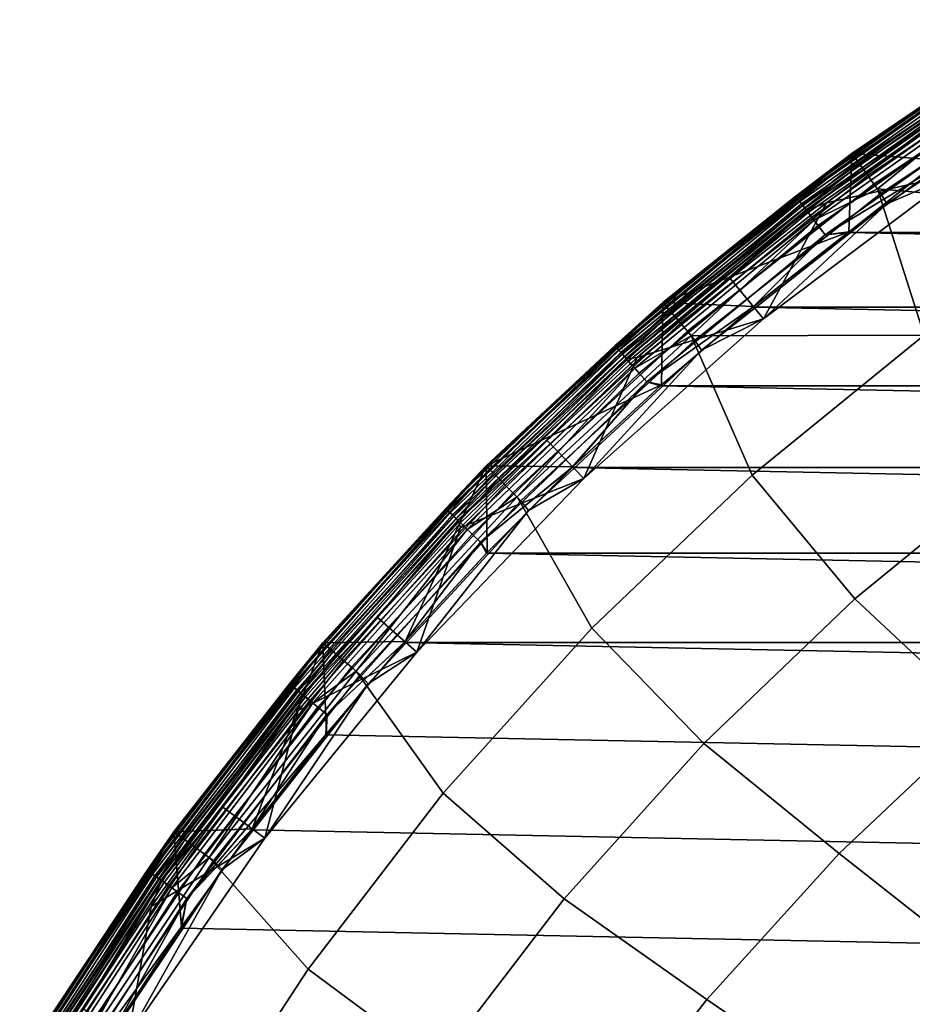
# Model space of a CAD drawing. Header units: metres. Extents: x -25 to 167, y -25 to 25.
# Tile 14 of 135: x -21.48 to -14.2, y 13.29 to 21.32. Entities that reach past the tile are written whole.
import ezdxf

# ---------------------------------------------------------------- set-up
doc = ezdxf.new("R2010")
doc.units = ezdxf.units.M
doc.layers.add('solid_12_061_372_XXX', color=7, linetype='CONTINUOUS')

msp = doc.modelspace()

# ---------------------------------------------------------------- linework, layer by layer
at = {"layer": 'solid_12_061_372_XXX'}
for points in [[(-14.694633, 20.225424, 99), (-13.062466, 21.316004, 99), (-13.062531, 21.315962), (-14.694649, 20.225409)], [(-13.91615, 20.163956), (-14.694649, 20.225409), (-13.062531, 21.315962), (-13.095434, 20.706457)], [(-14.689052, 20.217745, 99.09697), (-13.057504, 21.307911, 99.09697), (-13.062466, 21.316004, 99), (-14.694633, 20.225424, 99)], [(-13.062464, 21.316004, -99.5), (-14.694632, 20.225426, -99.5), (-14.694632, 20.225426, -0.5), (-13.062464, 21.316004, -0.5)], [(-13.584029, 20.976168, -0.403033), (-13.062464, 21.316004, -0.5), (-14.694632, 20.225426, -0.5)], [(-13.583966, 20.976072, -99.597542), (-14.694632, 20.225426, -99.5), (-13.062464, 21.316004, -99.5)], [(-13.061553, 21.314497, 100.201744), (-14.693605, 20.223993, 100.201744), (-14.629449, 20.135721, 112.706161), (-13.004516, 21.221466, 112.706161)], [(-13.584733, 20.977255, 100.149643), (-14.693605, 20.223993, 100.201744), (-13.061553, 21.314497, 100.201744)], [(-13.057504, 21.307911, 99.09697), (-14.689052, 20.217745, 99.09697), (-14.67237, 20.194786, 99.190887), (-13.042676, 21.283712, 99.190887)], [(-13.042676, 21.283712, 99.190887), (-14.67237, 20.194786, 99.190887), (-14.645229, 20.157429, 99.277458), (-13.01855, 21.244343, 99.277458)], [(-13.01855, 21.244343, 99.277458), (-14.645229, 20.157429, 99.277458), (-14.608675, 20.107115, 99.353348), (-12.986054, 21.191315, 99.353348)], [(-13.519573, 20.876637, 112.919861), (-13.004516, 21.221466, 112.706161), (-14.629449, 20.135721, 112.706161)], [(-12.986054, 21.191315, 99.353348), (-14.608675, 20.107115, 99.353348), (-14.564113, 20.045782, 99.415627), (-12.946443, 21.126675, 99.415627)], [(-12.946443, 21.126675, 99.415627), (-14.564113, 20.045782, 99.415627), (-14.51326, 19.975788, 99.461899), (-12.901238, 21.052908, 99.461899)], [(-12.901238, 21.052908, 99.461899), (-14.51326, 19.975788, 99.461899), (-14.458075, 19.899832, 99.490395), (-12.852182, 20.972855, 99.490395)], [(-13.584733, 20.977255, 100.149643), (-15.150666, 19.875803, 100.149643), (-14.693605, 20.223993, 100.201744)], [(-13.573972, 20.960638, 100.100967), (-15.138664, 19.860058, 100.100967), (-15.150666, 19.875803, 100.149643), (-13.584733, 20.977255, 100.149643)], [(-13.584029, 20.976168, -0.403033), (-14.694632, 20.225426, -0.5), (-15.14988, 19.874773, -0.403033)], [(-13.584029, 20.976168, -0.403033), (-15.14988, 19.874773, -0.403033), (-15.132676, 19.852201, -0.309112), (-13.568603, 20.952347, -0.309112)], [(-13.583966, 20.976072, -99.597542), (-15.149811, 19.874681, -99.597542), (-14.694632, 20.225426, -99.5)], [(-13.56848, 20.952158, -99.691429), (-15.13254, 19.852022, -99.691429), (-15.149811, 19.874681, -99.597542), (-13.583966, 20.976072, -99.597542)], [(-13.556689, 20.93395, 100.05912), (-15.119389, 19.834772, 100.05912), (-15.138664, 19.860058, 100.100967), (-13.573972, 20.960638, 100.100967)], [(-13.451725, 20.771868, 113.330261), (-14.484294, 19.935934, 113.5177), (-12.616697, 19.774675, 115.189415), (-12.875484, 21.010904, 113.5177)], [(-12.852182, 20.972855, 99.490395), (-14.458075, 19.899832, 99.490395), (-14.408937, 19.814955, 99.5), (-12.808737, 20.885073, 99.5)], [(-13.568603, 20.952347, -0.309112), (-15.132676, 19.852201, -0.309112), (-15.104684, 19.815479, -0.222541), (-13.543504, 20.913589, -0.222541)], [(-13.543325, 20.913315, -99.777946), (-15.104486, 19.81522, -99.777946), (-15.13254, 19.852022, -99.691429), (-13.56848, 20.952158, -99.691429)], [(-13.534079, 20.899036, 100.027008), (-15.094172, 19.801689, 100.027008), (-15.119389, 19.834772, 100.05912), (-13.556689, 20.93395, 100.05912)], [(-13.543504, 20.913589, -0.222541), (-15.104684, 19.815479, -0.222541), (-15.066982, 19.76602, -0.146655), (-13.509698, 20.861387, -0.146655)], [(-13.509472, 20.861038, -99.85376), (-15.06673, 19.765688, -99.85376), (-15.104486, 19.81522, -99.777946), (-13.543325, 20.913315, -99.777946)], [(-13.507702, 20.858305, 100.006836), (-15.064755, 19.763098, 100.006836), (-15.094172, 19.801689, 100.027008), (-13.534079, 20.899036, 100.027008)], [(-13.519573, 20.876637, 112.919861), (-14.629449, 20.135721, 112.706161), (-15.077995, 19.780468, 112.919861)], [(-13.519573, 20.876637, 112.919861), (-15.077995, 19.780468, 112.919861), (-15.0491, 19.742561, 113.129547), (-13.493665, 20.83663, 113.129547)], [(-13.843257, 20.05615, 99.5), (-12.808737, 20.885073, 99.5), (-14.408937, 19.814955, 99.5)], [(-13.509698, 20.861387, -0.146655), (-15.066982, 19.76602, -0.146655), (-15.021022, 19.705727, -0.084374), (-13.468489, 20.797752, -0.084374)], [(-13.468223, 20.797342, -99.915955), (-15.020725, 19.705336, -99.915955), (-15.06673, 19.765688, -99.85376), (-13.509472, 20.861038, -99.85376)], [(-13.507702, 20.858305, 100.006836), (-14.900025, 19.822283, 100), (-15.064755, 19.763098, 100.006836)], [(-13.493665, 20.83663, 113.129547), (-15.0491, 19.742561, 113.129547), (-15.002326, 19.681198, 113.330261), (-13.451725, 20.771868, 113.330261)], [(-13.468489, 20.797752, -0.084374), (-15.021022, 19.705727, -0.084374), (-14.968574, 19.636921, -0.038098), (-13.421461, 20.725134, -0.038098)], [(-13.421165, 20.724678, -99.962128), (-14.968244, 19.636488, -99.962128), (-15.020725, 19.705336, -99.915955), (-13.468223, 20.797342, -99.915955)], [(-13.507702, 20.858305, 100.006836), (-14.087771, 20.407385, 100), (-14.900025, 19.822283, 100)], [(-13.451725, 20.771868, 113.330261), (-15.002326, 19.681198, 113.330261), (-14.484294, 19.935934, 113.5177)], [(-13.421461, 20.725134, -0.038098), (-14.968574, 19.636921, -0.038098), (-14.911657, 19.562252, -0.009607), (-13.370427, 20.64633, -0.009607)], [(-13.370113, 20.645844, -99.990509), (-14.911306, 19.561792, -99.990509), (-14.968244, 19.636488, -99.962128), (-13.421165, 20.724678, -99.962128)], [(-13.370427, 20.64633, -0.009607), (-14.911657, 19.562252, -0.009607), (-13.91615, 20.163956)], [(-13.370113, 20.645844, -99.990509), (-14.723197, 19.582083, -100), (-14.911306, 19.561792, -99.990509)], [(-13.370113, 20.645844, -99.990509), (-13.921902, 20.159983, -100), (-14.723197, 19.582083, -100)], [(-13.843209, 20.05617, 100), (-14.900025, 19.822283, 100), (-14.087771, 20.407385, 100)], [(-16.236202, 19.010149, 99), (-14.694633, 20.225424, 99), (-14.694649, 20.225409), (-16.236187, 19.01016)], [(-16.230036, 19.002932, 99.09697), (-14.689052, 20.217745, 99.09697), (-14.694633, 20.225424, 99), (-16.236202, 19.010149, 99)], [(-14.694632, 20.225426, -99.5), (-16.2362, 19.010149, -99.5), (-16.2362, 19.010149, -0.5), (-14.694632, 20.225426, -0.5)], [(-15.14988, 19.874773, -0.403033), (-14.694632, 20.225426, -0.5), (-16.2362, 19.010149, -0.5)], [(-15.149811, 19.874681, -99.597542), (-16.2362, 19.010149, -99.5), (-14.694632, 20.225426, -99.5)], [(-14.717222, 19.58658), (-16.236187, 19.01016), (-14.694649, 20.225409)], [(-14.693605, 20.223993, 100.201744), (-16.235067, 19.008802, 100.201744), (-16.164186, 18.925833, 112.706161), (-14.629449, 20.135721, 112.706161)], [(-15.150666, 19.875803, 100.149643), (-16.235067, 19.008802, 100.201744), (-14.693605, 20.223993, 100.201744)], [(-14.689052, 20.217745, 99.09697), (-16.230036, 19.002932, 99.09697), (-16.211605, 18.98135, 99.190887), (-14.67237, 20.194786, 99.190887)], [(-14.67237, 20.194786, 99.190887), (-16.211605, 18.98135, 99.190887), (-16.181618, 18.946239, 99.277458), (-14.645229, 20.157429, 99.277458)], [(-14.645229, 20.157429, 99.277458), (-16.181618, 18.946239, 99.277458), (-16.141228, 18.898949, 99.353348), (-14.608675, 20.107115, 99.353348)], [(-14.911657, 19.562252, -0.009607), (-14.717222, 19.58658), (-13.91615, 20.163956)], [(-14.723197, 19.582083, -100), (-13.921902, 20.159983, -100), (14.723197, 19.582083, -100)], [(-13.91615, 20.163956), (-14.717222, 19.58658), (-14.694649, 20.225409)], [(-15.077995, 19.780468, 112.919861), (-14.629449, 20.135721, 112.706161), (-16.164186, 18.925833, 112.706161)], [(-14.608675, 20.107115, 99.353348), (-16.141228, 18.898949, 99.353348), (-16.09199, 18.841299, 99.415627), (-14.564113, 20.045782, 99.415627)], [(-14.564113, 20.045782, 99.415627), (-16.09199, 18.841299, 99.415627), (-16.035803, 18.775513, 99.461899), (-14.51326, 19.975788, 99.461899)], [(-15.413938, 18.876406, 100), (-13.843209, 20.05617, 100), (-13.843257, 20.05615, 99.5), (-15.413847, 18.876484, 99.5)], [(-13.843209, 20.05617, 100), (-15.413938, 18.876406, 100), (-14.900025, 19.822283, 100)], [(-15.413847, 18.876484, 99.5), (-13.843257, 20.05615, 99.5), (-14.408937, 19.814955, 99.5)], [(-14.51326, 19.975788, 99.461899), (-16.035803, 18.775513, 99.461899), (-15.974828, 18.704121, 99.490395), (-14.458075, 19.899832, 99.490395)], [(-15.002326, 19.681198, 113.330261), (-16.003803, 18.73805, 113.5177), (-14.10318, 18.743509, 115.189415), (-14.484294, 19.935934, 113.5177)], [(-14.484294, 19.935934, 113.5177), (-14.10318, 18.743509, 115.189415), (-12.616697, 19.774675, 115.189415)], [(-15.150666, 19.875803, 100.149643), (-16.627689, 18.657711, 100.149643), (-16.235067, 19.008802, 100.201744)], [(-15.138664, 19.860058, 100.100967), (-16.614517, 18.642931, 100.100967), (-16.627689, 18.657711, 100.149643), (-15.150666, 19.875803, 100.149643)], [(-15.14988, 19.874773, -0.403033), (-16.2362, 19.010149, -0.5), (-16.626827, 18.656744, -0.403033)], [(-15.14988, 19.874773, -0.403033), (-16.626827, 18.656744, -0.403033), (-16.607944, 18.635557, -0.309112), (-15.132676, 19.852201, -0.309112)], [(-15.149811, 19.874681, -99.597542), (-16.626751, 18.656658, -99.597542), (-16.2362, 19.010149, -99.5)], [(-15.13254, 19.852022, -99.691429), (-16.607796, 18.635389, -99.691429), (-16.626751, 18.656658, -99.597542), (-15.149811, 19.874681, -99.597542)], [(-15.119389, 19.834772, 100.05912), (-16.593363, 18.619194, 100.05912), (-16.614517, 18.642931, 100.100967), (-15.138664, 19.860058, 100.100967)], [(-15.132676, 19.852201, -0.309112), (-16.607944, 18.635557, -0.309112), (-16.577223, 18.601086, -0.222541), (-15.104684, 19.815479, -0.222541)], [(-15.104486, 19.81522, -99.777946), (-16.577005, 18.600842, -99.777946), (-16.607796, 18.635389, -99.691429), (-15.13254, 19.852022, -99.691429)], [(-15.094172, 19.801689, 100.027008), (-16.565687, 18.58814, 100.027008), (-16.593363, 18.619194, 100.05912), (-15.119389, 19.834772, 100.05912)], [(-14.458075, 19.899832, 99.490395), (-15.974828, 18.704121, 99.490395), (-15.92008, 18.622593, 99.5), (-14.408937, 19.814955, 99.5)], [(-15.104684, 19.815479, -0.222541), (-16.577223, 18.601086, -0.222541), (-16.535847, 18.554655, -0.146655), (-15.066982, 19.76602, -0.146655)], [(-15.06673, 19.765688, -99.85376), (-16.53557, 18.554344, -99.85376), (-16.577005, 18.600842, -99.777946), (-15.104486, 19.81522, -99.777946)], [(-15.064755, 19.763098, 100.006836), (-16.533401, 18.551914, 100.006836), (-16.565687, 18.58814, 100.027008), (-15.094172, 19.801689, 100.027008)], [(-15.077995, 19.780468, 112.919861), (-16.164186, 18.925833, 112.706161), (-16.547934, 18.568218, 112.919861)], [(-15.077995, 19.780468, 112.919861), (-16.547934, 18.568218, 112.919861), (-16.516222, 18.532635, 113.129547), (-15.0491, 19.742561, 113.129547)], [(-15.066982, 19.76602, -0.146655), (-16.535847, 18.554655, -0.146655), (-16.485405, 18.498056, -0.084374), (-15.021022, 19.705727, -0.084374)], [(-15.020725, 19.705336, -99.915955), (-16.485081, 18.497692, -99.915955), (-16.53557, 18.554344, -99.85376), (-15.06673, 19.765688, -99.85376)], [(-15.064755, 19.763098, 100.006836), (-16.444239, 18.561596, 100), (-16.533401, 18.551914, 100.006836)], [(-15.064755, 19.763098, 100.006836), (-15.686037, 19.206747, 100), (-16.444239, 18.561596, 100)], [(-15.413847, 18.876484, 99.5), (-14.408937, 19.814955, 99.5), (-15.92008, 18.622593, 99.5)], [(-15.413938, 18.876406, 100), (-15.686037, 19.206747, 100), (-14.900025, 19.822283, 100)], [(-15.064755, 19.763098, 100.006836), (-14.900025, 19.822283, 100), (-15.686037, 19.206747, 100)], [(-15.0491, 19.742561, 113.129547), (-16.516222, 18.532635, 113.129547), (-16.464888, 18.475033, 113.330261), (-15.002326, 19.681198, 113.330261)], [(-15.021022, 19.705727, -0.084374), (-16.485405, 18.498056, -0.084374), (-16.427845, 18.433468, -0.038098), (-14.968574, 19.636921, -0.038098)], [(-14.968244, 19.636488, -99.962128), (-16.427483, 18.433062, -99.962128), (-16.485081, 18.497692, -99.915955), (-15.020725, 19.705336, -99.915955)], [(-15.002326, 19.681198, 113.330261), (-16.464888, 18.475033, 113.330261), (-16.003803, 18.73805, 113.5177)], [(-14.968574, 19.636921, -0.038098), (-16.427845, 18.433468, -0.038098), (-16.365379, 18.363377, -0.009607), (-14.911657, 19.562252, -0.009607)], [(-14.911306, 19.561792, -99.990509), (-16.364994, 18.362946, -99.990509), (-16.427483, 18.433062, -99.962128), (-14.968244, 19.636488, -99.962128)], [(-14.911657, 19.562252, -0.009607), (-16.365379, 18.363377, -0.009607), (-15.495612, 18.976782)], [(-16.364994, 18.362946, -99.990509), (-14.911306, 19.561792, -99.990509), (-15.501781, 18.971737, -100), (-16.25386, 18.331896, -100)], [(-14.717222, 19.58658), (-15.495612, 18.976782), (-16.236187, 19.01016)], [(-15.501781, 18.971737, -100), (-14.723197, 19.582083, -100), (15.501781, 18.971737, -100)], [(-14.911306, 19.561792, -99.990509), (-14.723197, 19.582083, -100), (-15.501781, 18.971737, -100)], [(-14.911657, 19.562252, -0.009607), (-15.495612, 18.976782), (-14.717222, 19.58658)], [(-14.723197, 19.582083, -100), (14.723197, 19.582083, -100), (15.501781, 18.971737, -100)], [(-15.413938, 18.876406, 100), (-16.444239, 18.561596, 100), (-15.686037, 19.206747, 100)], [(-16.247543, 18.337498), (-17.677681, 17.677658), (-16.236187, 19.01016)], [(-17.67767, 17.67767, 99), (-16.236202, 19.010149, 99), (-16.236187, 19.01016), (-17.677681, 17.677658)], [(-17.670958, 17.670958, 99.09697), (-16.230036, 19.002932, 99.09697), (-16.236202, 19.010149, 99), (-17.67767, 17.67767, 99)], [(-16.2362, 19.010149, -99.5), (-17.67767, 17.67767, -99.5), (-17.67767, 17.67767, -0.5), (-16.2362, 19.010149, -0.5)], [(-16.626827, 18.656744, -0.403033), (-16.2362, 19.010149, -0.5), (-17.67767, 17.67767, -0.5)], [(-16.626751, 18.656658, -99.597542), (-17.67767, 17.67767, -99.5), (-16.2362, 19.010149, -99.5)], [(-16.235067, 19.008802, 100.201744), (-17.676435, 17.676414, 100.201744), (-17.599264, 17.59926, 112.706161), (-16.164186, 18.925833, 112.706161)], [(-16.627689, 18.657711, 100.149643), (-17.676435, 17.676414, 100.201744), (-16.235067, 19.008802, 100.201744)], [(-16.230036, 19.002932, 99.09697), (-17.670958, 17.670958, 99.09697), (-17.65089, 17.65089, 99.190887), (-16.211605, 18.98135, 99.190887)], [(-16.211605, 18.98135, 99.190887), (-17.65089, 17.65089, 99.190887), (-17.618238, 17.618238, 99.277458), (-16.181618, 18.946239, 99.277458)], [(-16.365379, 18.363377, -0.009607), (-16.247543, 18.337498), (-15.495612, 18.976782)], [(-16.25386, 18.331896, -100), (-15.501781, 18.971737, -100), (16.25386, 18.331896, -100)], [(-15.495612, 18.976782), (-16.247543, 18.337498), (-16.236187, 19.01016)], [(-15.501781, 18.971737, -100), (15.501781, 18.971737, -100), (16.25386, 18.331896, -100)], [(-16.181618, 18.946239, 99.277458), (-17.618238, 17.618238, 99.277458), (-17.574263, 17.574263, 99.353348), (-16.141228, 18.898949, 99.353348)], [(-16.547934, 18.568218, 112.919861), (-16.164186, 18.925833, 112.706161), (-17.599264, 17.59926, 112.706161)], [(-16.141228, 18.898949, 99.353348), (-17.574263, 17.574263, 99.353348), (-17.520655, 17.520655, 99.415627), (-16.09199, 18.841299, 99.415627)], [(-16.880846, 17.576241, 100), (-15.413938, 18.876406, 100), (-15.413847, 18.876484, 99.5), (-16.880703, 17.57638, 99.5)], [(-15.413938, 18.876406, 100), (-16.880846, 17.576241, 100), (-16.444239, 18.561596, 100)], [(-16.880703, 17.57638, 99.5), (-15.413847, 18.876484, 99.5), (-15.92008, 18.622593, 99.5)], [(-16.09199, 18.841299, 99.415627), (-17.520655, 17.520655, 99.415627), (-17.459478, 17.459478, 99.461899), (-16.035803, 18.775513, 99.461899)], [(-16.035803, 18.775513, 99.461899), (-17.459478, 17.459478, 99.461899), (-17.393091, 17.393091, 99.490395), (-15.974828, 18.704121, 99.490395)], [(-16.003803, 18.73805, 113.5177), (-17.424643, 17.424639, 113.5177), (-16.816128, 16.353491, 115.189415), (-15.505772, 17.600849, 115.189415)], [(-16.464888, 18.475033, 113.330261), (-17.424643, 17.424639, 113.5177), (-16.003803, 18.73805, 113.5177)], [(-16.003803, 18.73805, 113.5177), (-15.505772, 17.600849, 115.189415), (-14.10318, 18.743509, 115.189415)], [(-14.10318, 18.743509, 115.189415), (-15.505772, 17.600849, 115.189415), (-14.668832, 16.592907, 116.787193), (-13.349188, 17.671965, 116.787193)], [(-16.627689, 18.657711, 100.149643), (-18.007133, 17.33013, 100.149643), (-17.676435, 17.676414, 100.201744)], [(-16.614517, 18.642931, 100.100967), (-17.992868, 17.316401, 100.100967), (-18.007133, 17.33013, 100.149643), (-16.627689, 18.657711, 100.149643)], [(-16.626827, 18.656744, -0.403033), (-17.67767, 17.67767, -0.5), (-18.006201, 17.329229, -0.403033)], [(-16.626827, 18.656744, -0.403033), (-18.006201, 17.329229, -0.403033), (-17.985752, 17.309551, -0.309112), (-16.607944, 18.635557, -0.309112)], [(-16.626751, 18.656658, -99.597542), (-18.006117, 17.329151, -99.597542), (-17.67767, 17.67767, -99.5)], [(-16.607796, 18.635389, -99.691429), (-17.98559, 17.309395, -99.691429), (-18.006117, 17.329151, -99.597542), (-16.626751, 18.656658, -99.597542)], [(-16.593363, 18.619194, 100.05912), (-17.969959, 17.294352, 100.05912), (-17.992868, 17.316401, 100.100967), (-16.614517, 18.642931, 100.100967)], [(-16.607944, 18.635557, -0.309112), (-17.985752, 17.309551, -0.309112), (-17.952482, 17.277531, -0.222541), (-16.577223, 18.601086, -0.222541)], [(-16.577005, 18.600842, -99.777946), (-17.952246, 17.277304, -99.777946), (-17.98559, 17.309395, -99.691429), (-16.607796, 18.635389, -99.691429)], [(-15.974828, 18.704121, 99.490395), (-17.393091, 17.393091, 99.490395), (-17.332895, 17.315332, 99.5), (-15.92008, 18.622593, 99.5)], [(-16.565687, 18.58814, 100.027008), (-17.939989, 17.265509, 100.027008), (-17.969959, 17.294352, 100.05912), (-16.593363, 18.619194, 100.05912)], [(-16.577223, 18.601086, -0.222541), (-17.952482, 17.277531, -0.222541), (-17.907671, 17.234406, -0.146655), (-16.535847, 18.554655, -0.146655)], [(-16.53557, 18.554344, -99.85376), (-17.907372, 17.234118, -99.85376), (-17.952246, 17.277304, -99.777946), (-16.577005, 18.600842, -99.777946)], [(-16.533401, 18.551914, 100.006836), (-17.905025, 17.231859, 100.006836), (-17.939989, 17.265509, 100.027008), (-16.565687, 18.58814, 100.027008)], [(-16.547934, 18.568218, 112.919861), (-17.599264, 17.59926, 112.706161), (-17.920761, 17.247004, 112.919861)], [(-16.547934, 18.568218, 112.919861), (-17.920761, 17.247004, 112.919861), (-17.886419, 17.213951, 113.129547), (-16.516222, 18.532635, 113.129547)], [(-16.535847, 18.554655, -0.146655), (-17.907671, 17.234406, -0.146655), (-17.853046, 17.181835, -0.084374), (-16.485405, 18.498056, -0.084374)], [(-16.485081, 18.497692, -99.915955), (-17.852694, 17.181496, -99.915955), (-17.907372, 17.234118, -99.85376), (-16.53557, 18.554344, -99.85376)], [(-16.533401, 18.551914, 100.006836), (-17.178713, 17.883539, 100), (-17.905025, 17.231859, 100.006836)], [(-16.880703, 17.57638, 99.5), (-15.92008, 18.622593, 99.5), (-17.332895, 17.315332, 99.5)], [(-16.880846, 17.576241, 100), (-17.178713, 17.883539, 100), (-16.444239, 18.561596, 100)], [(-16.533401, 18.551914, 100.006836), (-16.444239, 18.561596, 100), (-17.178713, 17.883539, 100)], [(-16.516222, 18.532635, 113.129547), (-17.886419, 17.213951, 113.129547), (-17.830826, 17.16045, 113.330261), (-16.464888, 18.475033, 113.330261)], [(-16.485405, 18.498056, -0.084374), (-17.853046, 17.181835, -0.084374), (-17.79071, 17.121841, -0.038098), (-16.427845, 18.433468, -0.038098)], [(-16.427483, 18.433062, -99.962128), (-17.790318, 17.121464, -99.962128), (-17.852694, 17.181496, -99.915955), (-16.485081, 18.497692, -99.915955)], [(-16.464888, 18.475033, 113.330261), (-17.830826, 17.16045, 113.330261), (-17.424643, 17.424639, 113.5177)], [(-16.427845, 18.433468, -0.038098), (-17.79071, 17.121841, -0.038098), (-17.723063, 17.056738, -0.009607), (-16.365379, 18.363377, -0.009607)], [(-16.364994, 18.362946, -99.990509), (-17.722647, 17.056337, -99.990509), (-17.790318, 17.121464, -99.962128), (-16.427483, 18.433062, -99.962128)], [(-16.365379, 18.363377, -0.009607), (-17.723063, 17.056738, -0.009607), (-16.970581, 17.670462)], [(-16.364994, 18.362946, -99.990509), (-16.976994, 17.664305, -100), (-17.722647, 17.056337, -99.990509)], [(-16.247543, 18.337498), (-16.970581, 17.670462), (-17.677681, 17.677658)], [(-16.364994, 18.362946, -99.990509), (-16.25386, 18.331896, -100), (-16.976994, 17.664305, -100)], [(-16.976994, 17.664305, -100), (-16.25386, 18.331896, -100), (16.976994, 17.664305, -100)], [(-16.365379, 18.363377, -0.009607), (-16.970581, 17.670462), (-16.247543, 18.337498)], [(-16.25386, 18.331896, -100), (16.25386, 18.331896, -100), (16.976994, 17.664305, -100)], [(-17.905025, 17.231859, 100.006836), (-17.178713, 17.883539, 100), (-17.886625, 17.175499, 100)], [(-16.880846, 17.576241, 100), (-17.886625, 17.175499, 100), (-17.178713, 17.883539, 100)], [(-19.010149, 16.2362, 99), (-17.67767, 17.67767, 99), (-17.677681, 17.677658), (-19.010204, 16.236135)], [(-18.338896, 16.245495), (-19.010204, 16.236135), (-17.677681, 17.677658)], [(-19.002932, 16.230036, 99.09697), (-17.670958, 17.670958, 99.09697), (-17.67767, 17.67767, 99), (-19.010149, 16.2362, 99)], [(-17.67767, 17.67767, -99.5), (-19.010149, 16.2362, -99.5), (-19.010149, 16.2362, -0.5), (-17.67767, 17.67767, -0.5)], [(-18.006201, 17.329229, -0.403033), (-17.67767, 17.67767, -0.5), (-19.010149, 16.2362, -0.5)], [(-18.006117, 17.329151, -99.597542), (-19.010149, 16.2362, -99.5), (-17.67767, 17.67767, -99.5)], [(-17.676435, 17.676414, 100.201744), (-19.008821, 16.235046, 100.201744), (-18.925837, 16.164181, 112.706161), (-17.599264, 17.59926, 112.706161)], [(-18.007133, 17.33013, 100.149643), (-19.008821, 16.235046, 100.201744), (-17.676435, 17.676414, 100.201744)], [(-17.670958, 17.670958, 99.09697), (-19.002932, 16.230036, 99.09697), (-18.98135, 16.211605, 99.190887), (-17.65089, 17.65089, 99.190887)], [(-17.668423, 16.972286), (-18.338896, 16.245495), (-17.677681, 17.677658)], [(-17.723063, 17.056738, -0.009607), (-17.668423, 16.972286), (-16.970581, 17.670462)], [(-17.722647, 17.056337, -99.990509), (-16.976994, 17.664305, -100), (-17.674871, 16.965588, -100)], [(-16.970581, 17.670462), (-17.668423, 16.972286), (-17.677681, 17.677658)], [(-17.674871, 16.965588, -100), (-16.976994, 17.664305, -100), (17.67487, 16.965588, -100)], [(-16.976994, 17.664305, -100), (16.976994, 17.664305, -100), (17.67487, 16.965588, -100)], [(-14.668832, 16.592907, 116.787193), (-13.627836, 15.619753, 118.289413), (-12.376253, 16.628981, 118.289413), (-13.349188, 17.671965, 116.787193)], [(-17.65089, 17.65089, 99.190887), (-18.98135, 16.211605, 99.190887), (-18.946239, 16.181618, 99.277458), (-17.618238, 17.618238, 99.277458)], [(-17.618238, 17.618238, 99.277458), (-18.946239, 16.181618, 99.277458), (-18.898949, 16.141228, 99.353348), (-17.574263, 17.574263, 99.353348)], [(-17.920761, 17.247004, 112.919861), (-17.599264, 17.59926, 112.706161), (-18.925837, 16.164181, 112.706161)], [(-15.505772, 17.600849, 115.189415), (-16.816128, 16.353491, 115.189415), (-15.901574, 15.415548, 116.787193), (-14.668832, 16.592907, 116.787193)], [(-17.574263, 17.574263, 99.353348), (-18.898949, 16.141228, 99.353348), (-18.841299, 16.09199, 99.415627), (-17.520655, 17.520655, 99.415627)], [(-17.520655, 17.520655, 99.415627), (-18.841299, 16.09199, 99.415627), (-18.775513, 16.035803, 99.461899), (-17.459478, 17.459478, 99.461899)], [(-18.242741, 16.158762, 100), (-16.880846, 17.576241, 100), (-16.880703, 17.57638, 99.5), (-18.242598, 16.15893, 99.5)], [(-16.880846, 17.576241, 100), (-18.242741, 16.158762, 100), (-17.886625, 17.175499, 100)], [(-18.242598, 16.15893, 99.5), (-16.880703, 17.57638, 99.5), (-17.332895, 17.315332, 99.5)], [(-17.459478, 17.459478, 99.461899), (-18.775513, 16.035803, 99.461899), (-18.704121, 15.974828, 99.490395), (-17.393091, 17.393091, 99.490395)], [(-17.424643, 17.424639, 113.5177), (-18.738054, 16.003798, 113.5177), (-18.026455, 15.008857, 115.189415), (-16.816128, 16.353491, 115.189415)], [(-17.830826, 17.16045, 113.330261), (-18.738054, 16.003798, 113.5177), (-17.424643, 17.424639, 113.5177)], [(-17.393091, 17.393091, 99.490395), (-18.704121, 15.974828, 99.490395), (-18.638874, 15.901017, 99.5), (-17.332895, 17.315332, 99.5)], [(-18.007133, 17.33013, 100.149643), (-19.280907, 15.900846, 100.149643), (-19.008821, 16.235046, 100.201744)], [(-17.992868, 17.316401, 100.100967), (-19.265631, 15.888249, 100.100967), (-19.280907, 15.900846, 100.149643), (-18.007133, 17.33013, 100.149643)], [(-18.006201, 17.329229, -0.403033), (-19.010149, 16.2362, -0.5), (-19.279905, 15.900022, -0.403033)], [(-18.006201, 17.329229, -0.403033), (-19.279905, 15.900022, -0.403033), (-19.258011, 15.881965, -0.309112), (-17.985752, 17.309551, -0.309112)], [(-18.006117, 17.329151, -99.597542), (-19.279818, 15.899948, -99.597542), (-19.010149, 16.2362, -99.5)], [(-17.98559, 17.309395, -99.691429), (-19.257837, 15.881822, -99.691429), (-19.279818, 15.899948, -99.597542), (-18.006117, 17.329151, -99.597542)], [(-17.969959, 17.294352, 100.05912), (-19.241102, 15.86802, 100.05912), (-19.265631, 15.888249, 100.100967), (-17.992868, 17.316401, 100.100967)], [(-17.985752, 17.309551, -0.309112), (-19.258011, 15.881965, -0.309112), (-19.222387, 15.852587, -0.222541), (-17.952482, 17.277531, -0.222541)], [(-17.952246, 17.277304, -99.777946), (-19.222136, 15.852379, -99.777946), (-19.257837, 15.881822, -99.691429), (-17.98559, 17.309395, -99.691429)], [(-17.939989, 17.265509, 100.027008), (-19.209011, 15.841555, 100.027008), (-19.241102, 15.86802, 100.05912), (-17.969959, 17.294352, 100.05912)], [(-17.952482, 17.277531, -0.222541), (-19.222387, 15.852587, -0.222541), (-19.174408, 15.813018, -0.146655), (-17.907671, 17.234406, -0.146655)], [(-17.907372, 17.234118, -99.85376), (-19.174088, 15.812753, -99.85376), (-19.222136, 15.852379, -99.777946), (-17.952246, 17.277304, -99.777946)], [(-17.905025, 17.231859, 100.006836), (-19.171574, 15.810681, 100.006836), (-19.209011, 15.841555, 100.027008), (-17.939989, 17.265509, 100.027008)], [(-18.242598, 16.15893, 99.5), (-17.332895, 17.315332, 99.5), (-18.638874, 15.901017, 99.5)], [(-17.920761, 17.247004, 112.919861), (-18.925837, 16.164181, 112.706161), (-19.188423, 15.824576, 112.919861)], [(-17.920761, 17.247004, 112.919861), (-19.188423, 15.824576, 112.919861), (-19.151651, 15.79425, 113.129547), (-17.886419, 17.213951, 113.129547)], [(-17.907671, 17.234406, -0.146655), (-19.174408, 15.813018, -0.146655), (-19.115919, 15.764782, -0.084374), (-17.853046, 17.181835, -0.084374)], [(-17.852694, 17.181496, -99.915955), (-19.115541, 15.764471, -99.915955), (-19.174088, 15.812753, -99.85376), (-17.907372, 17.234118, -99.85376)], [(-17.905025, 17.231859, 100.006836), (-18.56455, 16.440903, 100), (-19.171574, 15.810681, 100.006836)], [(-17.886419, 17.213951, 113.129547), (-19.151651, 15.79425, 113.129547), (-19.092127, 15.745161, 113.330261), (-17.830826, 17.16045, 113.330261)], [(-17.853046, 17.181835, -0.084374), (-19.115919, 15.764782, -0.084374), (-19.049173, 15.709737, -0.038098), (-17.79071, 17.121841, -0.038098)], [(-17.790318, 17.121464, -99.962128), (-19.048754, 15.709391, -99.962128), (-19.115541, 15.764471, -99.915955), (-17.852694, 17.181496, -99.915955)], [(-17.905025, 17.231859, 100.006836), (-17.886625, 17.175499, 100), (-18.56455, 16.440903, 100)], [(-17.830826, 17.16045, 113.330261), (-19.092127, 15.745161, 113.330261), (-18.738054, 16.003798, 113.5177)], [(-17.79071, 17.121841, -0.038098), (-19.049173, 15.709737, -0.038098), (-18.97674, 15.650002, -0.009607), (-17.723063, 17.056738, -0.009607)], [(-17.722647, 17.056337, -99.990509), (-18.976294, 15.649634, -99.990509), (-19.048754, 15.709391, -99.962128), (-17.790318, 17.121464, -99.962128)], [(-18.242741, 16.158762, 100), (-18.56455, 16.440903, 100), (-17.886625, 17.175499, 100)], [(-17.723063, 17.056738, -0.009607), (-18.97674, 15.650002, -0.009607), (-18.338896, 16.245495), (-17.668423, 16.972286)], [(-17.722647, 17.056337, -99.990509), (-18.345339, 16.238237, -100), (-18.976294, 15.649634, -99.990509)], [(-17.722647, 17.056337, -99.990509), (-17.674871, 16.965588, -100), (-18.345339, 16.238237, -100)], [(-18.345339, 16.238237, -100), (-17.674871, 16.965588, -100), (18.345339, 16.238239, -100)], [(-17.674871, 16.965588, -100), (17.67487, 16.965588, -100), (18.345339, 16.238239, -100)], [(-15.901574, 15.415548, 116.787193), (-14.797436, 14.51656, 118.289413), (-13.627836, 15.619753, 118.289413), (-14.668832, 16.592907, 116.787193)], [(-18.242741, 16.158762, 100), (-19.209566, 15.682585, 100), (-18.56455, 16.440903, 100)], [(-19.171574, 15.810681, 100.006836), (-18.56455, 16.440903, 100), (-19.209566, 15.682585, 100)], [(-16.816128, 16.353491, 115.189415), (-18.026455, 15.008857, 115.189415), (-17.040112, 14.146865, 116.787193), (-15.901574, 15.415548, 116.787193)], [(-20.225426, 14.694631, 99), (-19.010149, 16.2362, 99), (-19.010204, 16.236135), (-20.225479, 14.694552)], [(-19.585489, 14.719231), (-20.225479, 14.694552), (-19.010204, 16.236135)], [(-20.217745, 14.689052, 99.09697), (-19.002932, 16.230036, 99.09697), (-19.010149, 16.2362, 99), (-20.225426, 14.694631, 99)], [(-19.010149, 16.2362, -99.5), (-20.225426, 14.694632, -99.5), (-20.225426, 14.694632, -0.5), (-19.010149, 16.2362, -0.5)], [(-19.279905, 15.900022, -0.403033), (-19.010149, 16.2362, -0.5), (-20.225426, 14.694632, -0.5)], [(-19.279818, 15.899948, -99.597542), (-20.225426, 14.694632, -99.5), (-19.010149, 16.2362, -99.5)], [(-19.008821, 16.235046, 100.201744), (-20.22401, 14.693583, 100.201744), (-20.135725, 14.629442, 112.706161), (-18.925837, 16.164181, 112.706161)], [(-19.280907, 15.900846, 100.149643), (-20.22401, 14.693583, 100.201744), (-19.008821, 16.235046, 100.201744)], [(-19.002932, 16.230036, 99.09697), (-20.217745, 14.689052, 99.09697), (-20.194786, 14.67237, 99.190887), (-18.98135, 16.211605, 99.190887)], [(-18.97876, 15.493604), (-19.585489, 14.719231), (-19.010204, 16.236135)], [(-18.338896, 16.245495), (-18.97876, 15.493604), (-19.010204, 16.236135)], [(-18.345339, 16.238237, -100), (18.985172, 15.485756, -100), (19.591871, 14.710722, -100), (-18.985172, 15.485756, -100)], [(-18.976294, 15.649634, -99.990509), (-18.345339, 16.238237, -100), (-18.985172, 15.485756, -100)], [(-18.97674, 15.650002, -0.009607), (-18.97876, 15.493604), (-18.338896, 16.245495)], [(-18.345339, 16.238237, -100), (18.345339, 16.238239, -100), (18.985172, 15.485756, -100)], [(-18.98135, 16.211605, 99.190887), (-20.194786, 14.67237, 99.190887), (-20.157429, 14.645229, 99.277458), (-18.946239, 16.181618, 99.277458)], [(-18.946239, 16.181618, 99.277458), (-20.157429, 14.645229, 99.277458), (-20.107115, 14.608674, 99.353348), (-18.898949, 16.141228, 99.353348)], [(-19.188423, 15.824576, 112.919861), (-18.925837, 16.164181, 112.706161), (-20.135725, 14.629442, 112.706161)], [(-18.898949, 16.141228, 99.353348), (-20.107115, 14.608674, 99.353348), (-20.045782, 14.564113, 99.415627), (-18.841299, 16.09199, 99.415627)], [(-19.481329, 14.641386, 100), (-18.242741, 16.158762, 100), (-18.242598, 16.15893, 99.5), (-19.48127, 14.641442, 99.5)], [(-18.242741, 16.158762, 100), (-19.481329, 14.641386, 100), (-19.209566, 15.682585, 100)], [(-19.48127, 14.641442, 99.5), (-18.242598, 16.15893, 99.5), (-18.638874, 15.901017, 99.5)], [(-18.841299, 16.09199, 99.415627), (-20.045782, 14.564113, 99.415627), (-19.975788, 14.51326, 99.461899), (-18.775513, 16.035803, 99.461899)], [(-18.775513, 16.035803, 99.461899), (-19.975788, 14.51326, 99.461899), (-19.899832, 14.458075, 99.490395), (-18.704121, 15.974828, 99.490395)], [(-18.738054, 16.003798, 113.5177), (-19.935938, 14.484288, 113.5177), (-19.129553, 13.574943, 115.189415), (-18.026455, 15.008857, 115.189415)], [(-19.092127, 15.745161, 113.330261), (-19.935938, 14.484288, 113.5177), (-18.738054, 16.003798, 113.5177)], [(-19.280907, 15.900846, 100.149643), (-20.44153, 14.378251, 100.149643), (-20.22401, 14.693583, 100.201744)], [(-19.265631, 15.888249, 100.100967), (-20.425337, 14.36686, 100.100967), (-20.44153, 14.378251, 100.149643), (-19.280907, 15.900846, 100.149643)], [(-19.279905, 15.900022, -0.403033), (-20.225426, 14.694632, -0.5), (-20.44047, 14.377505, -0.403033)], [(-19.279905, 15.900022, -0.403033), (-20.44047, 14.377505, -0.403033), (-20.417257, 14.361177, -0.309112), (-19.258011, 15.881965, -0.309112)], [(-19.279818, 15.899948, -99.597542), (-20.440376, 14.377439, -99.597542), (-20.225426, 14.694632, -99.5)], [(-19.257837, 15.881822, -99.691429), (-20.417072, 14.361048, -99.691429), (-20.440376, 14.377439, -99.597542), (-19.279818, 15.899948, -99.597542)], [(-18.704121, 15.974828, 99.490395), (-19.899832, 14.458075, 99.490395), (-19.83, 14.388225, 99.5), (-18.638874, 15.901017, 99.5)], [(-19.48127, 14.641442, 99.5), (-18.638874, 15.901017, 99.5), (-19.83, 14.388225, 99.5)], [(-19.241102, 15.86802, 100.05912), (-20.39933, 14.348568, 100.05912), (-20.425337, 14.36686, 100.100967), (-19.265631, 15.888249, 100.100967)], [(-19.258011, 15.881965, -0.309112), (-20.417257, 14.361177, -0.309112), (-20.37949, 14.334613, -0.222541), (-19.222387, 15.852587, -0.222541)], [(-19.222136, 15.852379, -99.777946), (-20.379221, 14.334424, -99.777946), (-20.417072, 14.361048, -99.691429), (-19.257837, 15.881822, -99.691429)], [(-19.209011, 15.841555, 100.027008), (-20.365307, 14.324637, 100.027008), (-20.39933, 14.348568, 100.05912), (-19.241102, 15.86802, 100.05912)], [(-19.222387, 15.852587, -0.222541), (-20.37949, 14.334613, -0.222541), (-20.328621, 14.298833, -0.146655), (-19.174408, 15.813018, -0.146655)], [(-19.174088, 15.812753, -99.85376), (-20.328281, 14.298594, -99.85376), (-20.379221, 14.334424, -99.777946), (-19.222136, 15.852379, -99.777946)], [(-19.171574, 15.810681, 100.006836), (-20.325617, 14.29672, 100.006836), (-20.365307, 14.324637, 100.027008), (-19.209011, 15.841555, 100.027008)], [(-19.188423, 15.824576, 112.919861), (-20.135725, 14.629442, 112.706161), (-20.343481, 14.309284, 112.919861)], [(-19.188423, 15.824576, 112.919861), (-20.343481, 14.309284, 112.919861), (-20.304495, 14.281862, 113.129547), (-19.151651, 15.79425, 113.129547)], [(-19.174408, 15.813018, -0.146655), (-20.328621, 14.298833, -0.146655), (-20.266611, 14.255216, -0.084374), (-19.115919, 15.764782, -0.084374)], [(-19.115541, 15.764471, -99.915955), (-20.266211, 14.254934, -99.915955), (-20.328281, 14.298594, -99.85376), (-19.174088, 15.812753, -99.85376)], [(-19.171574, 15.810681, 100.006836), (-19.824961, 14.896461, 100), (-20.325617, 14.29672, 100.006836)], [(-19.151651, 15.79425, 113.129547), (-20.304495, 14.281862, 113.129547), (-20.241386, 14.237473, 113.330261), (-19.092127, 15.745161, 113.330261)], [(-19.115919, 15.764782, -0.084374), (-20.266611, 14.255216, -0.084374), (-20.195848, 14.205441, -0.038098), (-19.049173, 15.709737, -0.038098)], [(-19.048754, 15.709391, -99.962128), (-20.195402, 14.205129, -99.962128), (-20.266211, 14.254934, -99.915955), (-19.115541, 15.764471, -99.915955)], [(-19.092127, 15.745161, 113.330261), (-20.241386, 14.237473, 113.330261), (-19.935938, 14.484288, 113.5177)], [(-19.171574, 15.810681, 100.006836), (-19.209566, 15.682585, 100), (-19.824961, 14.896461, 100)], [(-19.049173, 15.709737, -0.038098), (-20.195848, 14.205441, -0.038098), (-20.119055, 14.151426, -0.009607), (-18.97674, 15.650002, -0.009607)], [(-18.976294, 15.649634, -99.990509), (-20.118582, 14.151094, -99.990509), (-20.195402, 14.205129, -99.962128), (-19.048754, 15.709391, -99.962128)], [(-19.481329, 14.641386, 100), (-19.824961, 14.896461, 100), (-19.209566, 15.682585, 100)], [(-18.97674, 15.650002, -0.009607), (-20.119055, 14.151426, -0.009607), (-18.97876, 15.493604)], [(-18.976294, 15.649634, -99.990509), (-19.591871, 14.710722, -100), (-20.118582, 14.151094, -99.990509)], [(-18.976294, 15.649634, -99.990509), (-18.985172, 15.485756, -100), (-19.591871, 14.710722, -100)], [(-14.797436, 14.51656, 118.289413), (-13.595585, 13.570429, 119.68869), (-12.490302, 14.594136, 119.68869), (-13.627836, 15.619753, 118.289413)], [(-20.119055, 14.151426, -0.009607), (-19.585489, 14.719231), (-18.97876, 15.493604)], [(-18.985172, 15.485756, -100), (19.591871, 14.710722, -100), (20.168453, 13.909163, -100), (-19.591871, 14.710722, -100)], [(-17.040112, 14.146865, 116.787193), (-15.878016, 13.326035, 118.289413), (-14.797436, 14.51656, 118.289413), (-15.901574, 15.415548, 116.787193)], [(-18.026455, 15.008857, 115.189415), (-19.129553, 13.574943, 115.189415), (-18.0777, 12.794372, 116.787193), (-17.040112, 14.146865, 116.787193)], [(-19.481329, 14.641386, 100), (-20.409918, 14.084103, 100), (-19.824961, 14.896461, 100)], [(-20.325617, 14.29672, 100.006836), (-19.824961, 14.896461, 100), (-20.409918, 14.084103, 100)], [(-20.225426, 14.694632, -99.5), (-21.316004, 13.062464, -99.5), (-21.316004, 13.062464, -0.5), (-20.225426, 14.694632, -0.5)], [(-20.44047, 14.377505, -0.403033), (-20.225426, 14.694632, -0.5), (-21.316004, 13.062464, -0.5)], [(-20.440376, 14.377439, -99.597542), (-21.316004, 13.062464, -99.5), (-20.225426, 14.694632, -99.5)], [(-21.316004, 13.062464, 99), (-20.225426, 14.694631, 99), (-20.225479, 14.694552), (-21.316002, 13.062461)], [(-21.307911, 13.057504, 99.09697), (-20.217745, 14.689052, 99.09697), (-20.225426, 14.694631, 99), (-21.316004, 13.062464, 99)], [(-20.162085, 13.918447), (-20.707247, 13.093519), (-21.316002, 13.062461), (-20.225479, 14.694552)], [(-20.22401, 14.693583, 100.201744), (-21.314512, 13.061528, 100.201744), (-21.22147, 13.00451, 112.706161), (-20.135725, 14.629442, 112.706161)], [(-20.44153, 14.378251, 100.149643), (-21.314512, 13.061528, 100.201744), (-20.22401, 14.693583, 100.201744)], [(-19.585489, 14.719231), (-20.162085, 13.918447), (-20.225479, 14.694552)], [(-19.591871, 14.710722, -100), (20.168453, 13.909163, -100), (20.713583, 13.083422, -100), (-20.168453, 13.909163, -100)], [(-20.118582, 14.151094, -99.990509), (-19.591871, 14.710722, -100), (-20.168453, 13.909163, -100)], [(-20.119055, 14.151426, -0.009607), (-20.162085, 13.918447), (-19.585489, 14.719231)], [(-20.217745, 14.689052, 99.09697), (-21.307911, 13.057504, 99.09697), (-21.283712, 13.042676, 99.190887), (-20.194786, 14.67237, 99.190887)], [(-20.194786, 14.67237, 99.190887), (-21.283712, 13.042676, 99.190887), (-21.244343, 13.01855, 99.277458), (-20.157429, 14.645229, 99.277458)], [(-20.157429, 14.645229, 99.277458), (-21.244343, 13.01855, 99.277458), (-21.191315, 12.986054, 99.353348), (-20.107115, 14.608674, 99.353348)], [(-20.343481, 14.309284, 112.919861), (-20.135725, 14.629442, 112.706161), (-21.22147, 13.00451, 112.706161)], [(-20.598396, 13.02319, 99.5), (-19.48127, 14.641442, 99.5), (-19.83, 14.388225, 99.5)], [(-20.598316, 13.02334, 100), (-19.481329, 14.641386, 100), (-19.48127, 14.641442, 99.5), (-20.598396, 13.02319, 99.5)], [(-19.481329, 14.641386, 100), (-20.598316, 13.02334, 100), (-20.409918, 14.084103, 100)], [(-20.107115, 14.608674, 99.353348), (-21.191315, 12.986054, 99.353348), (-21.126675, 12.946443, 99.415627), (-20.045782, 14.564113, 99.415627)], [(-20.045782, 14.564113, 99.415627), (-21.126675, 12.946443, 99.415627), (-21.052908, 12.901238, 99.461899), (-19.975788, 14.51326, 99.461899)], [(-19.975788, 14.51326, 99.461899), (-21.052908, 12.901238, 99.461899), (-20.972855, 12.852182, 99.490395), (-19.899832, 14.458075, 99.490395)], [(-19.935938, 14.484288, 113.5177), (-21.010908, 12.875478, 113.5177), (-20.11886, 12.060279, 115.189415), (-19.129553, 13.574943, 115.189415)], [(-20.241386, 14.237473, 113.330261), (-21.010908, 12.875478, 113.5177), (-19.935938, 14.484288, 113.5177)], [(-19.899832, 14.458075, 99.490395), (-20.972855, 12.852182, 99.490395), (-20.898481, 12.786842, 99.5), (-19.83, 14.388225, 99.5)], [(-15.878016, 13.326035, 118.289413), (-14.617244, 12.463252, 119.68869), (-13.595585, 13.570429, 119.68869), (-14.797436, 14.51656, 118.289413)], [(-20.44153, 14.378251, 100.149643), (-21.482195, 12.771278, 100.149643), (-21.314512, 13.061528, 100.201744)], [(-20.425337, 14.36686, 100.100967), (-21.465176, 12.761161, 100.100967), (-21.482195, 12.771278, 100.149643), (-20.44153, 14.378251, 100.149643)], [(-20.44047, 14.377505, -0.403033), (-21.316004, 13.062464, -0.5), (-21.481081, 12.770616, -0.403033)], [(-20.44047, 14.377505, -0.403033), (-21.481081, 12.770616, -0.403033), (-21.456686, 12.756113, -0.309112), (-20.417257, 14.361177, -0.309112)], [(-20.440376, 14.377439, -99.597542), (-21.480982, 12.770557, -99.597542), (-21.316004, 13.062464, -99.5)], [(-20.417072, 14.361048, -99.691429), (-21.456493, 12.755999, -99.691429), (-21.480982, 12.770557, -99.597542), (-20.440376, 14.377439, -99.597542)], [(-20.598396, 13.02319, 99.5), (-19.83, 14.388225, 99.5), (-20.898481, 12.786842, 99.5)], [(-20.39933, 14.348568, 100.05912), (-21.437847, 12.744913, 100.05912), (-21.465176, 12.761161, 100.100967), (-20.425337, 14.36686, 100.100967)], [(-20.417257, 14.361177, -0.309112), (-21.456686, 12.756113, -0.309112), (-21.416996, 12.732517, -0.222541), (-20.37949, 14.334613, -0.222541)], [(-20.379221, 14.334424, -99.777946), (-21.416714, 12.73235, -99.777946), (-21.456493, 12.755999, -99.691429), (-20.417072, 14.361048, -99.691429)], [(-20.365307, 14.324637, 100.027008), (-21.402092, 12.723657, 100.027008), (-21.437847, 12.744913, 100.05912), (-20.39933, 14.348568, 100.05912)], [(-20.37949, 14.334613, -0.222541), (-21.416996, 12.732517, -0.222541), (-21.363539, 12.700736, -0.146655), (-20.328621, 14.298833, -0.146655)], [(-20.328281, 14.298594, -99.85376), (-21.36318, 12.700523, -99.85376), (-21.416714, 12.73235, -99.777946), (-20.379221, 14.334424, -99.777946)], [(-20.325617, 14.29672, 100.006836), (-21.36038, 12.698859, 100.006836), (-21.402092, 12.723657, 100.027008), (-20.365307, 14.324637, 100.027008)], [(-20.343481, 14.309284, 112.919861), (-21.22147, 13.00451, 112.706161), (-21.379154, 12.71002, 112.919861)], [(-20.343481, 14.309284, 112.919861), (-21.379154, 12.71002, 112.919861), (-21.338182, 12.685663, 113.129547), (-20.304495, 14.281862, 113.129547)], [(-20.328621, 14.298833, -0.146655), (-21.363539, 12.700736, -0.146655), (-21.298372, 12.661994, -0.084374), (-20.266611, 14.255216, -0.084374)], [(-20.266211, 14.254934, -99.915955), (-21.297951, 12.661744, -99.915955), (-21.36318, 12.700523, -99.85376), (-20.328281, 14.298594, -99.85376)], [(-20.325617, 14.29672, 100.006836), (-20.961655, 13.249475, 100), (-21.36038, 12.698859, 100.006836)], [(-20.325617, 14.29672, 100.006836), (-20.409918, 14.084103, 100), (-20.961655, 13.249475, 100)], [(-20.304495, 14.281862, 113.129547), (-21.338182, 12.685663, 113.129547), (-21.271862, 12.646235, 113.330261), (-20.241386, 14.237473, 113.330261)], [(-20.266611, 14.255216, -0.084374), (-21.298372, 12.661994, -0.084374), (-21.224005, 12.617784, -0.038098), (-20.195848, 14.205441, -0.038098)], [(-20.195402, 14.205129, -99.962128), (-21.223537, 12.617505, -99.962128), (-21.297951, 12.661744, -99.915955), (-20.266211, 14.254934, -99.915955)], [(-20.241386, 14.237473, 113.330261), (-21.271862, 12.646235, 113.330261), (-21.010908, 12.875478, 113.5177)], [(-20.195848, 14.205441, -0.038098), (-21.224005, 12.617784, -0.038098), (-21.143303, 12.569805, -0.009607), (-20.119055, 14.151426, -0.009607)], [(-20.118582, 14.151094, -99.990509), (-21.142805, 12.56951, -99.990509), (-21.223537, 12.617505, -99.962128), (-20.195402, 14.205129, -99.962128)], [(-20.119055, 14.151426, -0.009607), (-21.143303, 12.569805, -0.009607), (-20.162085, 13.918447)], [(-20.118582, 14.151094, -99.990509), (-20.713583, 13.083422, -100), (-21.142805, 12.56951, -99.990509)], [(-20.118582, 14.151094, -99.990509), (-20.168453, 13.909163, -100), (-20.713583, 13.083422, -100)], [(-18.0777, 12.794372, 116.787193), (-16.863075, 12.055344, 118.289413), (-15.878016, 13.326035, 118.289413), (-17.040112, 14.146865, 116.787193)], [(-20.598316, 13.02334, 100), (-20.961655, 13.249475, 100), (-20.409918, 14.084103, 100)], [(-21.143303, 12.569805, -0.009607), (-20.707247, 13.093519), (-20.162085, 13.918447)], [(-20.168453, 13.909163, -100), (20.713583, 13.083422, -100), (21.224592, 12.237609, -100), (-20.713583, 13.083422, -100)], [(-19.129553, 13.574943, 115.189415), (-20.11886, 12.060279, 115.189415), (-19.008192, 11.366081, 116.787193), (-18.0777, 12.794372, 116.787193)], [(-13.574299, 11.19519, 120.97818), (-12.677453, 12.201478, 120.97818), (-13.595585, 13.570429, 119.68869), (-14.617244, 12.463252, 119.68869)], [(-16.863075, 12.055344, 118.289413), (-15.548994, 11.279416, 119.68869), (-14.617244, 12.463252, 119.68869), (-15.878016, 13.326035, 118.289413)]]:
    msp.add_3dface(points, dxfattribs=at)

doc.saveas('drawing.dxf')
